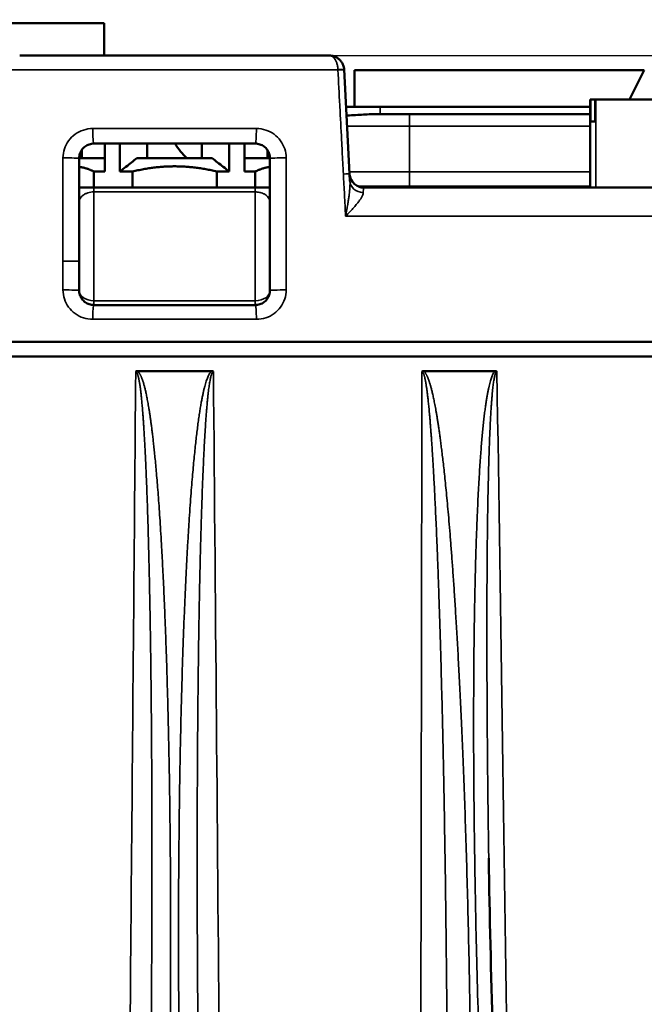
# Model space of a CAD drawing. Header units: millimetres. Extents: x 40 to 2195, y 40 to 1687.
# Tile 67 of 185: x 913 to 956, y 875 to 942. Entities that reach past the tile are written whole.
import ezdxf

# ---------------------------------------------------------------- set-up
doc = ezdxf.new("R2010")
doc.units = ezdxf.units.MM
doc.header["$LTSCALE"] = 8
for name, color, linetype, lineweight in [('Dimension (ISO)', 7, 'Continuous', 25), ('Visible (ISO)', 7, 'Continuous', 50), ('Visible Narrow (ISO)', 7, 'Continuous', 35)]:
    doc.layers.add(name, color=color, linetype=linetype, lineweight=lineweight)
doc.styles.add('Note Text (ANSI)', font='tahoma.ttf')
doc.dimstyles.new('Default (ISO)', dxfattribs={"dimscale": 8, "dimtxt": 1, "dimasz": 2.5, "dimexe": 3.175, "dimexo": 0, "dimgap": 0.762, "dimtad": 1, "dimrnd": 1e-08, "dimzin": 0, "dimdsep": 46, "dimtxsty": 'Note Text (ANSI)', "dimcen": 0.09, "dimdle": 10, "dimclrd": 1, "dimclre": 1, "dimclrt": 1, "dimazin": 0, "dimtfac": 3.5052, "dimtmove": 0, "dimatfit": 3, "dimfxl": 1, "dimtolj": 1, "dimtzin": 0, "dimlwd": -1, "dimlwe": -1, "dimarcsym": 0})

# ---------------------------------------------------------------- blocks, each defined once
blk = doc.blocks.new('*D8')
at = {"layer": 'Defpoints', "color": 0, "transparency": 16777216}
for p in [(974.956, 1044.218), (1111.761, 1044.218), (934.507, 939.218)]:
    blk.add_point(p, dxfattribs=at)
at = {"layer": 'Dimension (ISO)', "color": 1, "transparency": 16777216}
for p, q in [((974.956, 1044.218), (1137.161, 1044.218)), ((1111.761, 959.218), (1111.761, 1024.218)), ((934.507, 939.218), (1137.161, 939.218))]:
    blk.add_line(p, q, dxfattribs=at)
for points in [[(1108.428, 1024.218), (1115.095, 1024.218), (1111.761, 1044.218)], [(1108.428, 959.218), (1115.095, 959.218), (1111.761, 939.218)]]:
    blk.add_solid(points, dxfattribs=at)
at = {"layer": 'Dimension (ISO)', "color": 1, "transparency": 16777216, "insert": (1095.199, 939.473), "char_height": 8, "attachment_point": 1, "rotation": 90, "style": 'Note Text (ANSI)'}
blk.add_mtext('\\A1;105.00 mm [4.134 in]', dxfattribs=at)

msp = doc.modelspace()

# ---------------------------------------------------------------- linework, layer by layer
at = {"layer": 'Visible (ISO)'}
for p, q in [((919.156, 941.418), (890.756, 941.418)), ((919.156, 939.218), (919.156, 941.418)), ((934.507, 939.218), (913.405, 939.218)), ((935.879, 931.159), (935.506, 938.263)), ((955.956, 938.218), (936.206, 938.218)), ((936.206, 935.718), (936.206, 938.218)), ((955.956, 938.218), (954.956, 936.218)), ((952.27, 936.218), (952.27, 936.218)), ((952.27, 936.218), (952.303, 936.218)), ((952.27, 936.218), (952.27, 930.218)), ((952.58, 936.218), (952.303, 936.218)), ((952.632, 936.218), (952.58, 936.218)), ((952.633, 936.218), (952.632, 936.218)), ((952.632, 936.218), (952.632, 934.718)), ((952.633, 936.218), (952.646, 936.218)), ((956.704, 936.218), (952.646, 936.218)), ((937.956, 935.718), (935.64, 935.718)), ((937.956, 935.718), (952.27, 935.718)), ((939.956, 935.218), (937.486, 935.218)), ((939.956, 935.218), (952.27, 935.218)), ((952.633, 934.718), (952.303, 934.718)), ((917.632, 932.218), (917.632, 932.783)), ((918.456, 933.218), (929.456, 933.218)), ((919.197, 931.315), (919.197, 933.218)), ((920.237, 931.315), (920.237, 933.218)), ((922.093, 932.218), (922.093, 933.218)), ((925.82, 932.218), (925.82, 933.218)), ((927.676, 931.315), (927.676, 933.218)), ((928.715, 931.315), (928.715, 933.218)), ((930.281, 932.218), (930.281, 932.783)), ((917.456, 932.218), (917.456, 925.191)), ((919.197, 932.218), (917.456, 932.218)), ((926.52, 932.218), (921.393, 932.218)), ((930.456, 932.218), (928.715, 932.218)), ((930.456, 923.218), (930.456, 932.218)), ((919.197, 931.315), (918.464, 931.315)), ((918.464, 930.218), (918.464, 931.315)), ((921.084, 931.315), (920.237, 931.315)), ((921.084, 930.218), (921.084, 931.315)), ((926.829, 930.218), (926.829, 931.315)), ((927.676, 931.315), (926.829, 931.315)), ((929.449, 931.315), (928.715, 931.315)), ((929.449, 930.218), (929.449, 931.315)), ((935.906, 930.648), (935.879, 931.159)), ((929.456, 930.218), (918.456, 930.218)), ((971.162, 930.218), (936.877, 930.218)), ((936.877, 930.218), (936.877, 930.218)), ((917.456, 929.218), (917.456, 929.218)), ((930.456, 929.218), (930.456, 929.218)), ((917.456, 925.191), (917.456, 923.218)), ((929.456, 922.218), (918.456, 922.218)), ((998.93, 919.718), (848.983, 919.718)), ((998.956, 918.718), (848.956, 918.718)), ((921.425, 917.718), (926.488, 917.718)), ((945.809, 917.718), (940.918, 917.718))]:
    msp.add_line(p, q, dxfattribs=at)
for centre, radius, start, end in [((927.456, 935.218), 4, 210, 228.59038), ((936.877, 931.218), 1, 182.99992, 217.55456)]:
    msp.add_arc(centre, radius, start, end, dxfattribs=at)
for centre, major_axis, ratio, start_param, end_param in [((935.375, 931.218), (-0.415, 0.336), 0.85027, 3.793776, 3.793788), ((918.456, 929.218), (0, 1), 0.000049, 6.283048, 6.283431), ((936.904, 930.701), (-0.999, -0.052), 0.829751, 6.283126, 6.283336)]:
    msp.add_ellipse(centre, major_axis=major_axis, ratio=ratio, start_param=start_param, end_param=end_param, dxfattribs=at)
for points, knots in [([(935.506, 938.263), (935.504, 938.32), (935.496, 938.375), (935.486, 938.424), (935.476, 938.473), (935.463, 938.517), (935.448, 938.558), (935.433, 938.6), (935.416, 938.638), (935.397, 938.675), (935.378, 938.711), (935.358, 938.745), (935.336, 938.777), (935.315, 938.809), (935.292, 938.839), (935.267, 938.868), (935.243, 938.896), (935.217, 938.923), (935.191, 938.948), (935.164, 938.973), (935.136, 938.996), (935.107, 939.018), (935.078, 939.04), (935.047, 939.061), (935.014, 939.08), (934.982, 939.099), (934.948, 939.117), (934.911, 939.133), (934.874, 939.149), (934.834, 939.164), (934.792, 939.176), (934.75, 939.189), (934.705, 939.199), (934.657, 939.206), (934.61, 939.214), (934.56, 939.218), (934.507, 939.218)], [0, 0, 0, 0, 0.083333, 0.083333, 0.083333, 0.166667, 0.166667, 0.166667, 0.25, 0.25, 0.25, 0.333333, 0.333333, 0.333333, 0.416667, 0.416667, 0.416667, 0.5, 0.5, 0.5, 0.583333, 0.583333, 0.583333, 0.666667, 0.666667, 0.666667, 0.75, 0.75, 0.75, 0.833333, 0.833333, 0.833333, 0.916667, 0.916667, 0.916667, 1, 1, 1, 1]), ([(937.486, 935.218), (937.127, 935.218), (936.772, 935.195), (936.233, 935.161), (936.039, 935.149), (935.798, 935.139), (935.732, 935.137), (935.67, 935.136)], [-0.2326113, -0.2326113, -0.2326113, -0.2326113, -0.1189123, -0.1189123, -0.0468694, -0.0468694, -0.0182513, -0.0182513, -0.0182513, -0.0182513]), ([(918.456, 933.218), (918.35, 933.218), (918.244, 933.201), (918.144, 933.168), (918.044, 933.135), (917.949, 933.086), (917.864, 933.023), (917.78, 932.961), (917.705, 932.886), (917.644, 932.801), (917.584, 932.717), (917.536, 932.623), (917.505, 932.524), (917.473, 932.426), (917.456, 932.322), (917.456, 932.218)], [0, 0, 0, 0, 0.2, 0.2, 0.2, 0.4, 0.4, 0.4, 0.6, 0.6, 0.6, 0.8, 0.8, 0.8, 1, 1, 1, 1]), ([(930.456, 932.218), (930.456, 932.321), (930.44, 932.425), (930.408, 932.524), (930.377, 932.623), (930.329, 932.716), (930.269, 932.801), (930.208, 932.886), (930.133, 932.961), (930.049, 933.023), (929.964, 933.086), (929.87, 933.134), (929.769, 933.167), (929.669, 933.2), (929.563, 933.218), (929.456, 933.218)], [0, 0, 0, 0, 0.2, 0.2, 0.2, 0.4, 0.4, 0.4, 0.6, 0.6, 0.6, 0.8, 0.8, 0.8, 1, 1, 1, 1]), ([(917.7, 930.218), (917.68, 930.218), (917.598, 930.218), (917.517, 930.218), (917.456, 930.218)], [0.26458945, 0.26458945, 0.26458945, 0.26458945, 0.28571429, 0.35400807, 0.35400807, 0.35400807, 0.35400807]), ([(918.137, 930.218), (918.106, 930.218), (918.074, 930.218), (918.042, 930.218), (918.042, 930.218)], [0.10995385, 0.10995385, 0.10995385, 0.10995385, 0.14285714, 0.14302681, 0.14302681, 0.14302681, 0.14302681]), ([(929.456, 930.218), (929.612, 930.218), (929.77, 930.218), (930.064, 930.218), (930.204, 930.218), (930.374, 930.218), (930.416, 930.218), (930.456, 930.218)], [0, 0, 0, 0, 0.0468085, 0.0468085, 0.0930232, 0.0930232, 0.1087187, 0.1087187, 0.1087187, 0.1087187]), ([(936.084, 930.608), (936.15, 930.522), (936.231, 930.447), (936.409, 930.328), (936.508, 930.282), (936.697, 930.23), (936.787, 930.218), (936.877, 930.218)], [0, 0, 0, 0, 0.03241683, 0.03241683, 0.06426055, 0.06426055, 0.09117048, 0.09117048, 0.09117048, 0.09117048]), ([(917.456, 923.218), (917.456, 923.122), (917.47, 923.027), (917.497, 922.935), (917.5, 922.927), (917.502, 922.919), (917.504, 922.912), (917.534, 922.819), (917.578, 922.73), (917.633, 922.65), (917.637, 922.644), (917.641, 922.639), (917.644, 922.634), (917.703, 922.553), (917.774, 922.48), (917.854, 922.42), (917.857, 922.417), (917.861, 922.414), (917.865, 922.412), (917.949, 922.349), (918.044, 922.301), (918.144, 922.268), (918.244, 922.235), (918.35, 922.218), (918.456, 922.218)], [0.0000001, 0.0000001, 0.0000001, 0.0000001, 0.1842419, 0.1842419, 0.1842419, 0.2, 0.2, 0.2, 0.3878949, 0.3878949, 0.3878949, 0.4, 0.4, 0.4, 0.5915515, 0.5915515, 0.5915515, 0.6, 0.6, 0.6, 0.8, 0.8, 0.8, 1, 1, 1, 1]), ([(929.456, 922.218), (929.562, 922.218), (929.668, 922.235), (929.768, 922.268), (929.869, 922.3), (929.963, 922.349), (930.048, 922.411), (930.133, 922.474), (930.208, 922.549), (930.268, 922.634), (930.329, 922.719), (930.376, 922.812), (930.408, 922.911), (930.44, 923.01), (930.456, 923.114), (930.456, 923.218)], [0, 0, 0, 0, 0.2, 0.2, 0.2, 0.4, 0.4, 0.4, 0.6, 0.6, 0.6, 0.8, 0.8, 0.8, 1, 1, 1, 1]), ([(921.31, 917.678), (921.319, 917.687), (921.33, 917.695), (921.343, 917.701), (921.346, 917.702), (921.349, 917.704), (921.353, 917.705), (921.362, 917.709), (921.372, 917.712), (921.382, 917.714), (921.396, 917.716), (921.41, 917.718), (921.425, 917.718)], [0, 0, 0, 0, 0.333333, 0.333333, 0.333333, 0.421036, 0.421036, 0.421036, 0.666667, 0.666667, 0.666667, 1, 1, 1, 1]), ([(926.488, 917.718), (926.511, 917.718), (926.532, 917.715), (926.551, 917.708), (926.557, 917.706), (926.564, 917.704), (926.57, 917.701), (926.582, 917.695), (926.593, 917.688), (926.603, 917.678)], [0, 0, 0, 0, 0.5, 0.5, 0.5, 0.6679356, 0.6679356, 0.6679356, 1, 1, 1, 1]), ([(945.809, 917.718), (945.829, 917.718), (945.851, 917.715), (945.889, 917.702), (945.902, 917.693), (945.912, 917.685), (945.921, 917.678), (945.919, 917.678)], [0, 0, 0, 0, 0.00650603, 0.00650603, 0.01273347, 0.01273347, 0.01552946, 0.01552946, 0.01552946, 0.01552946])]:
    msp.add_open_spline(points, degree=3, knots=knots, dxfattribs=at)
for points in [[(921.393, 932.218), (921.274, 932.128), (921.031, 931.941), (920.646, 931.64), (920.375, 931.425), (920.237, 931.315)], [(927.676, 931.315), (927.538, 931.425), (927.268, 931.64), (926.883, 931.94), (926.639, 932.127), (926.52, 932.218)], [(917.7, 930.218), (917.807, 930.218), (917.923, 930.218), (918.042, 930.218)], [(918.137, 930.218), (918.242, 930.218), (918.349, 930.218), (918.456, 930.218)], [(940.806, 917.678), (940.816, 917.687), (940.837, 917.702), (940.874, 917.715), (940.903, 917.718), (940.918, 917.718)], [(945.36, 884.52), (945.42, 880.578), (945.513, 876.636), (945.635, 872.694)]]:
    msp.add_open_spline(points, degree=3, dxfattribs=at)
for points, weights in [([(918.464, 931.315), (917.947, 931.564), (917.456, 931.638)], [1.17861380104, 1.20415273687, 1.21198307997]), ([(926.829, 931.315), (923.956, 932.005), (921.084, 931.315)], [1.17861380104, 1.25227716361, 1.17861380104]), ([(930.456, 931.638), (929.966, 931.564), (929.449, 931.315)], [1.21198307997, 1.20415273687, 1.17861380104])]:
    msp.add_rational_spline(points, weights, degree=2, dxfattribs=at)
at = {"layer": 'Visible Narrow (ISO)'}
for p, q in [((935.082, 938.244), (912.831, 938.244)), ((952.27, 936.218), (952.27, 930.218)), ((952.303, 934.718), (952.303, 936.218)), ((952.58, 934.718), (952.58, 936.218)), ((952.633, 936.218), (952.633, 934.718)), ((952.646, 936.218), (952.646, 930.218)), ((937.956, 935.718), (937.956, 935.218)), ((939.956, 934.418), (939.956, 935.218)), ((918.382, 934.244), (929.531, 934.244)), ((939.956, 934.418), (935.708, 934.418)), ((939.956, 931.298), (939.956, 934.418)), ((939.956, 934.418), (952.27, 934.418)), ((916.355, 932.244), (916.355, 925.218)), ((931.558, 923.244), (931.558, 932.244)), ((935.871, 931.298), (939.956, 931.298)), ((952.27, 931.298), (939.956, 931.298)), ((939.956, 931.298), (939.956, 930.319)), ((929.456, 930.218), (929.456, 929.925)), ((936.008, 930.319), (936.008, 930.319)), ((936.439, 930.319), (939.956, 930.319)), ((952.27, 930.319), (939.956, 930.319)), ((939.956, 930.319), (939.956, 930.218)), ((918.456, 929.925), (918.456, 922.511)), ((929.456, 929.925), (918.456, 929.925)), ((929.456, 922.511), (929.456, 929.925)), ((935.608, 928.27), (972.56, 928.27)), ((916.355, 925.218), (916.355, 923.244)), ((918.456, 922.511), (918.456, 922.218)), ((918.456, 922.511), (929.456, 922.511)), ((929.456, 922.218), (929.456, 922.511)), ((929.531, 921.244), (918.382, 921.244))]:
    msp.add_line(p, q, dxfattribs=at)
for centre, major_axis, ratio, start_param, end_param in [((935.007, 938.244), (0.499, 0.026), 0.044979, 6.283151, 7.701711), ((935.007, 938.231), (0.499, 0.026), 0.018538, 6.28296, 7.702933), ((918.456, 934.218), (0, -1), 0.074734, 4.686219, 6.283185), ((929.456, 934.218), (0, -1), 0.074735, 0, 1.596976), ((916.456, 932.218), (1, 0), 0.026314, 0, 1.672776), ((931.456, 932.218), (-1, 0), 0.026314, 4.610409, 6.283185), ((935.379, 931.133), (0.499, 0.026), 0.018306, 0, 1.41506), ((918.456, 929.218), (0, 1), 0.000049, 0.000246, 0.785301), ((936.904, 930.701), (-0.999, -0.052), 0.829751, 0.000152, 1.429484), ((916.456, 925.191), (1, 0), 0.026313, 0, 1.672521), ((916.456, 923.218), (1, 0), 0.026312, 0, 1.67244), ((918.456, 923.218), (-1, 0), 0.707107, 0, 1.570796), ((929.456, 923.218), (1, 0), 0.707107, 4.712389, 6.283185), ((931.456, 923.218), (-1, 0), 0.026313, 4.610735, 6.283185), ((918.456, 921.218), (0, 1), 0.07439, 0, 1.544616), ((929.456, 921.218), (0, 1), 0.074391, 4.738565, 6.283185)]:
    msp.add_ellipse(centre, major_axis=major_axis, ratio=ratio, start_param=start_param, end_param=end_param, dxfattribs=at)
for points, knots in [([(934.507, 939.218), (934.537, 939.218), (934.566, 939.214), (934.593, 939.206), (934.62, 939.199), (934.646, 939.189), (934.67, 939.176), (934.695, 939.164), (934.717, 939.149), (934.738, 939.133), (934.76, 939.117), (934.779, 939.099), (934.798, 939.08), (934.817, 939.061), (934.834, 939.04), (934.851, 939.018), (934.868, 938.996), (934.884, 938.973), (934.9, 938.948), (934.915, 938.923), (934.93, 938.896), (934.944, 938.868), (934.958, 938.839), (934.971, 938.809), (934.983, 938.777), (934.996, 938.745), (935.008, 938.711), (935.018, 938.675), (935.029, 938.638), (935.039, 938.6), (935.048, 938.558), (935.056, 938.517), (935.064, 938.472), (935.07, 938.424), (935.076, 938.376), (935.08, 938.324), (935.081, 938.27)], [0, 0, 0, 0, 0.0833333, 0.0833333, 0.0833333, 0.1666667, 0.1666667, 0.1666667, 0.25, 0.25, 0.25, 0.3333333, 0.3333333, 0.3333333, 0.4166667, 0.4166667, 0.4166667, 0.5, 0.5, 0.5, 0.5833333, 0.5833333, 0.5833333, 0.6666667, 0.6666667, 0.6666667, 0.75, 0.75, 0.75, 0.8333333, 0.8333333, 0.8333333, 0.9166667, 0.9166667, 0.9166667, 1, 1, 1, 1]), ([(935.081, 938.27), (935.082, 938.266), (935.082, 938.261), (935.082, 938.257), (935.082, 938.253), (935.082, 938.248), (935.082, 938.244)], [0, 0, 0, 0, 0.5, 0.5, 0.5, 1, 1, 1, 1]), ([(935.456, 931.146), (935.443, 931.407), (935.429, 931.667), (935.415, 931.929), (935.388, 932.443), (935.361, 932.958), (935.334, 933.474), (935.294, 934.226), (935.254, 934.98), (935.214, 935.746), (935.212, 935.772), (935.211, 935.798), (935.21, 935.824), (935.168, 936.618), (935.125, 937.426), (935.082, 938.244)], [0, 0, 0, 0, 0.1123865, 0.1123865, 0.1123865, 0.3333333, 0.3333333, 0.3333333, 0.6557076, 0.6557076, 0.6557076, 0.6666667, 0.6666667, 0.6666667, 1, 1, 1, 1]), ([(935.608, 928.27), (935.582, 928.758), (935.557, 929.241), (935.532, 929.721), (935.506, 930.2), (935.481, 930.675), (935.456, 931.146)], [0, 0, 0, 0, 0.5, 0.5, 0.5, 1, 1, 1, 1]), ([(935.906, 930.648), (935.906, 930.632), (935.907, 930.616), (935.908, 930.599), (935.909, 930.546), (935.909, 930.489), (935.908, 930.429), (935.907, 930.399), (935.906, 930.369), (935.905, 930.337), (935.902, 930.284), (935.899, 930.227), (935.894, 930.169), (935.891, 930.123), (935.887, 930.075), (935.882, 930.025), (935.877, 929.975), (935.872, 929.923), (935.866, 929.87), (935.858, 929.804), (935.85, 929.735), (935.84, 929.664), (935.835, 929.621), (935.829, 929.577), (935.822, 929.532), (935.81, 929.443), (935.796, 929.35), (935.78, 929.253), (935.775, 929.22), (935.77, 929.187), (935.765, 929.154), (935.746, 929.038), (935.725, 928.917), (935.703, 928.79), (935.7, 928.771), (935.697, 928.753), (935.693, 928.734), (935.667, 928.587), (935.639, 928.432), (935.608, 928.27)], [0.0000031, 0.0000031, 0.0000031, 0.0000031, 0.0348896, 0.0348896, 0.0348896, 0.1428571, 0.1428571, 0.1428571, 0.1957677, 0.1957677, 0.1957677, 0.2857143, 0.2857143, 0.2857143, 0.3566073, 0.3566073, 0.3566073, 0.4285714, 0.4285714, 0.4285714, 0.5174483, 0.5174483, 0.5174483, 0.5714286, 0.5714286, 0.5714286, 0.678264, 0.678264, 0.678264, 0.7142857, 0.7142857, 0.7142857, 0.8391292, 0.8391292, 0.8391292, 0.8571429, 0.8571429, 0.8571429, 1, 1, 1, 1]), ([(936.877, 930.218), (936.865, 930.218), (936.844, 930.191), (936.82, 930.073), (936.81, 929.947), (936.807, 929.873)], [0.0002272, 0.0002272, 0.0002272, 0.0002272, 0.3333333, 0.6666667, 1, 1, 1, 1]), ([(918.456, 929.925), (918.388, 929.925), (918.318, 929.92), (918.25, 929.909), (918.181, 929.899), (918.114, 929.884), (918.049, 929.863), (917.983, 929.842), (917.92, 929.816), (917.861, 929.786), (917.802, 929.755), (917.749, 929.72), (917.7, 929.68), (917.652, 929.641), (917.609, 929.597), (917.574, 929.55), (917.538, 929.502), (917.509, 929.451), (917.488, 929.395), (917.468, 929.34), (917.456, 929.281), (917.456, 929.218)], [0.0000113, 0.0000113, 0.0000113, 0.0000113, 0.1428571, 0.1428571, 0.1428571, 0.2857143, 0.2857143, 0.2857143, 0.4285714, 0.4285714, 0.4285714, 0.5714286, 0.5714286, 0.5714286, 0.7142857, 0.7142857, 0.7142857, 0.8571429, 0.8571429, 0.8571429, 0.9999096, 0.9999096, 0.9999096, 0.9999096]), ([(930.456, 929.218), (930.456, 929.278), (930.446, 929.335), (930.427, 929.389), (930.426, 929.391), (930.425, 929.393), (930.424, 929.395), (930.404, 929.451), (930.375, 929.502), (930.339, 929.55), (930.338, 929.552), (930.336, 929.553), (930.335, 929.555), (930.3, 929.601), (930.259, 929.643), (930.212, 929.681), (930.207, 929.685), (930.201, 929.69), (930.195, 929.694), (930.151, 929.728), (930.103, 929.759), (930.051, 929.786), (930.04, 929.792), (930.028, 929.798), (930.017, 929.803), (929.968, 929.827), (929.916, 929.847), (929.862, 929.864), (929.845, 929.869), (929.827, 929.875), (929.809, 929.88), (929.76, 929.893), (929.71, 929.903), (929.66, 929.91), (929.637, 929.913), (929.613, 929.916), (929.589, 929.919), (929.545, 929.923), (929.5, 929.925), (929.456, 929.925)], [0.0000903, 0.0000903, 0.0000903, 0.0000903, 0.137249, 0.137249, 0.137249, 0.1428571, 0.1428571, 0.1428571, 0.2857143, 0.2857143, 0.2857143, 0.2911322, 0.2911322, 0.2911322, 0.4285714, 0.4285714, 0.4285714, 0.4450049, 0.4450049, 0.4450049, 0.5714286, 0.5714286, 0.5714286, 0.5987335, 0.5987335, 0.5987335, 0.7142857, 0.7142857, 0.7142857, 0.7529471, 0.7529471, 0.7529471, 0.8571429, 0.8571429, 0.8571429, 0.9068051, 0.9068051, 0.9068051, 1, 1, 1, 1]), ([(936.807, 929.873), (936.805, 929.829), (936.783, 929.733), (936.701, 929.56), (936.571, 929.359), (936.396, 929.132), (936.178, 928.876), (935.917, 928.592), (935.715, 928.381), (935.608, 928.27)], [0.0000033, 0.0000033, 0.0000033, 0.0000033, 0.1428571, 0.2857143, 0.4285714, 0.5714286, 0.7142857, 0.8571429, 1, 1, 1, 1]), ([(916.355, 923.244), (916.355, 923.03), (916.421, 922.625), (916.708, 922.057), (917.161, 921.605), (917.741, 921.312), (918.16, 921.244), (918.382, 921.244)], [0.0000001, 0.0000001, 0.0000001, 0.0000001, 0.2, 0.4, 0.6, 0.8, 1, 1, 1, 1]), ([(929.531, 921.244), (929.752, 921.244), (930.171, 921.312), (930.751, 921.605), (931.204, 922.058), (931.492, 922.623), (931.558, 923.03), (931.558, 923.244)], [0, 0, 0, 0, 0.2, 0.4, 0.6, 0.8, 1, 1, 1, 1]), ([(921.31, 917.678), (921.211, 906.136), (921.111, 894.468), (921.01, 882.784), (920.91, 871.1), (920.81, 859.4), (920.706, 847.355), (920.603, 835.31), (920.497, 822.921), (920.387, 810.144), (920.277, 797.367), (920.164, 784.203), (920.048, 770.665)], [0, 0, 0, 0, 0.25, 0.25, 0.25, 0.5, 0.5, 0.5, 0.75, 0.75, 0.75, 1, 1, 1, 1]), ([(923.659, 872.767), (923.67, 874.022), (923.685, 876.427), (923.69, 879.705), (923.681, 882.707), (923.661, 885.472), (923.632, 888.049), (923.596, 890.451), (923.553, 892.654), (923.507, 894.654), (923.457, 896.479), (923.405, 898.153), (923.352, 899.691), (923.297, 901.102), (923.242, 902.398), (923.187, 903.59), (923.131, 904.687), (923.076, 905.7), (923.021, 906.64), (922.965, 907.518), (922.91, 908.338), (922.855, 909.101), (922.801, 909.807), (922.747, 910.456), (922.696, 911.048), (922.646, 911.586), (922.598, 912.074), (922.552, 912.518), (922.508, 912.921), (922.466, 913.289), (922.425, 913.625), (922.386, 913.936), (922.348, 914.224), (922.31, 914.494), (922.273, 914.747), (922.237, 914.984), (922.202, 915.205), (922.167, 915.412), (922.133, 915.604), (922.099, 915.784), (922.067, 915.951), (922.035, 916.107), (922.003, 916.252), (921.973, 916.387), (921.943, 916.513), (921.913, 916.629), (921.885, 916.737), (921.856, 916.838), (921.829, 916.93), (921.802, 917.016), (921.775, 917.096), (921.749, 917.171), (921.722, 917.24), (921.696, 917.305), (921.67, 917.366), (921.642, 917.424), (921.614, 917.48), (921.583, 917.534), (921.55, 917.585), (921.514, 917.634), (921.474, 917.679), (921.442, 917.706), (921.425, 917.718)], [0, 0, 0, 0, 0.0166667, 0.0333333, 0.05, 0.0666667, 0.0833333, 0.1, 0.1166667, 0.1333333, 0.15, 0.1666667, 0.1833333, 0.2, 0.2166667, 0.2333333, 0.25, 0.2666667, 0.2833333, 0.3, 0.3166667, 0.3333333, 0.35, 0.3666667, 0.3833333, 0.4, 0.4166667, 0.4333333, 0.45, 0.4666667, 0.4833333, 0.5, 0.5166667, 0.5333333, 0.55, 0.5666667, 0.5833333, 0.6, 0.6166667, 0.6333333, 0.65, 0.6666667, 0.6833333, 0.7, 0.7166667, 0.7333333, 0.75, 0.7666667, 0.7833333, 0.8, 0.8166667, 0.8333333, 0.85, 0.8666667, 0.8833333, 0.9, 0.9166667, 0.9333333, 0.95, 0.9666667, 0.9833333, 1, 1, 1, 1]), ([(926.488, 917.718), (926.467, 917.703), (926.447, 917.686), (926.428, 917.666), (926.409, 917.646), (926.391, 917.624), (926.373, 917.599), (926.355, 917.574), (926.338, 917.547), (926.321, 917.517), (926.303, 917.487), (926.286, 917.455), (926.269, 917.42), (926.252, 917.385), (926.235, 917.347), (926.218, 917.307), (926.201, 917.266), (926.183, 917.222), (926.166, 917.175), (926.149, 917.128), (926.131, 917.077), (926.114, 917.024), (926.097, 916.971), (926.079, 916.915), (926.062, 916.856), (926.045, 916.798), (926.028, 916.736), (926.011, 916.672), (925.994, 916.608), (925.977, 916.54), (925.96, 916.47), (925.943, 916.399), (925.926, 916.325), (925.909, 916.248), (925.892, 916.171), (925.875, 916.09), (925.857, 916.005), (925.84, 915.921), (925.823, 915.832), (925.805, 915.739), (925.788, 915.645), (925.77, 915.547), (925.752, 915.442), (925.734, 915.338), (925.715, 915.228), (925.696, 915.112), (925.678, 914.995), (925.658, 914.872), (925.639, 914.743), (925.62, 914.613), (925.6, 914.477), (925.581, 914.336), (925.561, 914.194), (925.541, 914.048), (925.522, 913.897), (925.503, 913.747), (925.484, 913.593), (925.465, 913.436), (925.446, 913.278), (925.427, 913.118), (925.409, 912.953), (925.39, 912.788), (925.372, 912.619), (925.353, 912.443), (925.335, 912.268), (925.316, 912.086), (925.298, 911.898), (925.279, 911.709), (925.26, 911.513), (925.242, 911.309), (925.223, 911.104), (925.204, 910.891), (925.184, 910.668), (925.165, 910.445), (925.146, 910.212), (925.126, 909.968), (925.106, 909.724), (925.086, 909.469), (925.066, 909.201), (925.046, 908.932), (925.025, 908.652), (925.005, 908.358), (924.984, 908.063), (924.963, 907.755), (924.943, 907.432), (924.922, 907.11), (924.901, 906.773), (924.879, 906.42), (924.858, 906.068), (924.837, 905.7), (924.816, 905.317), (924.795, 904.934), (924.774, 904.534), (924.753, 904.118), (924.732, 903.702), (924.711, 903.27), (924.69, 902.818), (924.67, 902.367), (924.649, 901.896), (924.629, 901.402), (924.608, 900.908), (924.588, 900.39), (924.568, 899.844), (924.547, 899.298), (924.527, 898.724), (924.507, 898.116), (924.487, 897.508), (924.468, 896.868), (924.448, 896.189), (924.429, 895.509), (924.41, 894.792), (924.392, 894.033), (924.374, 893.275), (924.357, 892.475), (924.341, 891.643), (924.324, 890.811), (924.31, 889.947), (924.296, 889.055), (924.283, 888.163), (924.271, 887.244), (924.262, 886.29), (924.252, 885.336), (924.243, 884.348), (924.237, 883.318), (924.231, 882.288), (924.227, 881.217), (924.226, 880.101), (924.225, 878.984), (924.226, 877.823), (924.23, 876.602), (924.235, 875.381), (924.242, 874.101), (924.254, 872.767)], [0, 0, 0, 0, 0.022727, 0.022727, 0.022727, 0.045455, 0.045455, 0.045455, 0.068182, 0.068182, 0.068182, 0.090909, 0.090909, 0.090909, 0.113636, 0.113636, 0.113636, 0.136364, 0.136364, 0.136364, 0.159091, 0.159091, 0.159091, 0.181818, 0.181818, 0.181818, 0.204545, 0.204545, 0.204545, 0.227273, 0.227273, 0.227273, 0.25, 0.25, 0.25, 0.272727, 0.272727, 0.272727, 0.295455, 0.295455, 0.295455, 0.318182, 0.318182, 0.318182, 0.340909, 0.340909, 0.340909, 0.363636, 0.363636, 0.363636, 0.386364, 0.386364, 0.386364, 0.409091, 0.409091, 0.409091, 0.431818, 0.431818, 0.431818, 0.454545, 0.454545, 0.454545, 0.477273, 0.477273, 0.477273, 0.5, 0.5, 0.5, 0.522727, 0.522727, 0.522727, 0.545455, 0.545455, 0.545455, 0.568182, 0.568182, 0.568182, 0.590909, 0.590909, 0.590909, 0.613636, 0.613636, 0.613636, 0.636364, 0.636364, 0.636364, 0.659091, 0.659091, 0.659091, 0.681818, 0.681818, 0.681818, 0.704545, 0.704545, 0.704545, 0.727273, 0.727273, 0.727273, 0.75, 0.75, 0.75, 0.772727, 0.772727, 0.772727, 0.795455, 0.795455, 0.795455, 0.818182, 0.818182, 0.818182, 0.840909, 0.840909, 0.840909, 0.863636, 0.863636, 0.863636, 0.886364, 0.886364, 0.886364, 0.909091, 0.909091, 0.909091, 0.931818, 0.931818, 0.931818, 0.954545, 0.954545, 0.954545, 0.977273, 0.977273, 0.977273, 1, 1, 1, 1]), ([(927.869, 770.178), (927.723, 787.137), (927.58, 803.89), (927.441, 819.996), (927.303, 836.103), (927.17, 851.563), (927.032, 867.697), (926.894, 883.83), (926.749, 900.638), (926.603, 917.678)], [0, 0, 0, 0, 0.333333, 0.333333, 0.333333, 0.666667, 0.666667, 0.666667, 1, 1, 1, 1]), ([(940.806, 917.678), (940.788, 906.103), (940.769, 894.4), (940.751, 882.676), (940.732, 870.953), (940.713, 859.209), (940.694, 847.123), (940.662, 827.067), (940.628, 806.042), (940.592, 783.929), (940.585, 779.389), (940.578, 774.806), (940.57, 770.178)], [0, 0, 0, 0, 0.25, 0.25, 0.25, 0.5, 0.5, 0.5, 0.914837, 0.914837, 0.914837, 1, 1, 1, 1]), ([(942.514, 872.665), (942.505, 873.916), (942.496, 875.115), (942.485, 876.259), (942.474, 877.404), (942.463, 878.493), (942.451, 879.536), (942.439, 880.58), (942.426, 881.578), (942.413, 882.536), (942.4, 883.494), (942.386, 884.413), (942.372, 885.3), (942.358, 886.187), (942.344, 887.043), (942.329, 887.87), (942.314, 888.697), (942.299, 889.496), (942.284, 890.261), (942.268, 891.027), (942.253, 891.76), (942.238, 892.459), (942.222, 893.158), (942.207, 893.824), (942.192, 894.46), (942.177, 895.097), (942.161, 895.704), (942.146, 896.287), (942.131, 896.869), (942.116, 897.427), (942.101, 897.962), (942.086, 898.498), (942.072, 899.011), (942.057, 899.504), (942.042, 899.997), (942.028, 900.47), (942.013, 900.924), (941.999, 901.378), (941.984, 901.813), (941.97, 902.23), (941.956, 902.648), (941.942, 903.049), (941.928, 903.434), (941.915, 903.819), (941.901, 904.188), (941.887, 904.543), (941.874, 904.898), (941.861, 905.239), (941.848, 905.568), (941.834, 905.896), (941.821, 906.213), (941.809, 906.517), (941.796, 906.822), (941.783, 907.116), (941.77, 907.399), (941.758, 907.682), (941.745, 907.955), (941.733, 908.217), (941.721, 908.48), (941.709, 908.732), (941.697, 908.974), (941.685, 909.216), (941.673, 909.448), (941.662, 909.67), (941.65, 909.893), (941.639, 910.106), (941.628, 910.309), (941.617, 910.512), (941.606, 910.707), (941.596, 910.892), (941.585, 911.078), (941.575, 911.255), (941.565, 911.424), (941.555, 911.593), (941.545, 911.754), (941.535, 911.907), (941.526, 912.061), (941.516, 912.208), (941.507, 912.348), (941.498, 912.488), (941.489, 912.622), (941.481, 912.75), (941.472, 912.878), (941.464, 913), (941.455, 913.118), (941.447, 913.235), (941.439, 913.347), (941.431, 913.455), (941.423, 913.563), (941.415, 913.666), (941.408, 913.766), (941.4, 913.866), (941.392, 913.963), (941.385, 914.056), (941.378, 914.15), (941.37, 914.24), (941.363, 914.328), (941.356, 914.415), (941.348, 914.5), (941.341, 914.582), (941.334, 914.664), (941.327, 914.743), (941.32, 914.82), (941.313, 914.897), (941.307, 914.971), (941.3, 915.043), (941.293, 915.115), (941.287, 915.184), (941.28, 915.251), (941.273, 915.318), (941.267, 915.383), (941.261, 915.445), (941.254, 915.508), (941.248, 915.568), (941.242, 915.627), (941.235, 915.685), (941.229, 915.741), (941.223, 915.796), (941.217, 915.85), (941.211, 915.903), (941.205, 915.953), (941.199, 916.004), (941.194, 916.053), (941.188, 916.1), (941.182, 916.147), (941.176, 916.193), (941.171, 916.237), (941.165, 916.281), (941.16, 916.323), (941.154, 916.364), (941.149, 916.405), (941.143, 916.444), (941.138, 916.482), (941.133, 916.52), (941.128, 916.556), (941.122, 916.591), (941.117, 916.627), (941.112, 916.661), (941.107, 916.693), (941.102, 916.726), (941.097, 916.757), (941.092, 916.787), (941.087, 916.818), (941.083, 916.847), (941.078, 916.875), (941.073, 916.903), (941.068, 916.93), (941.064, 916.957), (941.059, 916.983), (941.054, 917.008), (941.05, 917.032), (941.045, 917.057), (941.04, 917.08), (941.036, 917.103), (941.031, 917.126), (941.027, 917.148), (941.022, 917.169), (941.017, 917.191), (941.013, 917.211), (941.008, 917.232), (941.004, 917.252), (940.999, 917.271), (940.994, 917.291), (940.99, 917.31), (940.985, 917.328), (940.98, 917.347), (940.975, 917.365), (940.97, 917.383), (940.965, 917.401), (940.96, 917.419), (940.955, 917.436), (940.949, 917.453), (940.944, 917.47), (940.938, 917.487), (940.932, 917.504), (940.926, 917.52), (940.92, 917.536), (940.913, 917.552), (940.907, 917.567), (940.9, 917.582), (940.892, 917.597), (940.885, 917.611), (940.876, 917.625), (940.867, 917.637), (940.858, 917.649), (940.849, 917.659), (940.839, 917.667), (940.829, 917.674), (940.818, 917.678), (940.806, 917.678)], [0, 0, 0, 0, 0.015873, 0.015873, 0.015873, 0.031746, 0.031746, 0.031746, 0.047619, 0.047619, 0.047619, 0.063492, 0.063492, 0.063492, 0.079365, 0.079365, 0.079365, 0.095238, 0.095238, 0.095238, 0.111111, 0.111111, 0.111111, 0.126984, 0.126984, 0.126984, 0.142857, 0.142857, 0.142857, 0.15873, 0.15873, 0.15873, 0.174603, 0.174603, 0.174603, 0.190476, 0.190476, 0.190476, 0.206349, 0.206349, 0.206349, 0.222222, 0.222222, 0.222222, 0.238095, 0.238095, 0.238095, 0.253968, 0.253968, 0.253968, 0.269841, 0.269841, 0.269841, 0.285714, 0.285714, 0.285714, 0.301587, 0.301587, 0.301587, 0.31746, 0.31746, 0.31746, 0.333333, 0.333333, 0.333333, 0.349206, 0.349206, 0.349206, 0.365079, 0.365079, 0.365079, 0.380952, 0.380952, 0.380952, 0.396825, 0.396825, 0.396825, 0.412698, 0.412698, 0.412698, 0.428571, 0.428571, 0.428571, 0.444444, 0.444444, 0.444444, 0.460317, 0.460317, 0.460317, 0.47619, 0.47619, 0.47619, 0.492063, 0.492063, 0.492063, 0.507937, 0.507937, 0.507937, 0.52381, 0.52381, 0.52381, 0.539683, 0.539683, 0.539683, 0.555556, 0.555556, 0.555556, 0.571429, 0.571429, 0.571429, 0.587302, 0.587302, 0.587302, 0.603175, 0.603175, 0.603175, 0.619048, 0.619048, 0.619048, 0.634921, 0.634921, 0.634921, 0.650794, 0.650794, 0.650794, 0.666667, 0.666667, 0.666667, 0.68254, 0.68254, 0.68254, 0.698413, 0.698413, 0.698413, 0.714286, 0.714286, 0.714286, 0.730159, 0.730159, 0.730159, 0.746032, 0.746032, 0.746032, 0.761905, 0.761905, 0.761905, 0.777778, 0.777778, 0.777778, 0.793651, 0.793651, 0.793651, 0.809524, 0.809524, 0.809524, 0.825397, 0.825397, 0.825397, 0.84127, 0.84127, 0.84127, 0.857143, 0.857143, 0.857143, 0.873016, 0.873016, 0.873016, 0.888889, 0.888889, 0.888889, 0.904762, 0.904762, 0.904762, 0.920635, 0.920635, 0.920635, 0.936508, 0.936508, 0.936508, 0.952381, 0.952381, 0.952381, 0.968254, 0.968254, 0.968254, 0.984127, 0.984127, 0.984127, 1, 1, 1, 1]), ([(944.1, 872.767), (944.082, 874.018), (944.063, 875.217), (944.041, 876.362), (944.02, 877.506), (943.997, 878.595), (943.973, 879.639), (943.949, 880.683), (943.923, 881.681), (943.897, 882.639), (943.871, 883.597), (943.844, 884.516), (943.816, 885.403), (943.789, 886.29), (943.76, 887.146), (943.731, 887.973), (943.702, 888.8), (943.672, 889.599), (943.642, 890.365), (943.612, 891.13), (943.582, 891.863), (943.552, 892.562), (943.522, 893.261), (943.492, 893.926), (943.463, 894.562), (943.433, 895.199), (943.404, 895.806), (943.374, 896.388), (943.345, 896.971), (943.316, 897.528), (943.287, 898.063), (943.258, 898.598), (943.229, 899.111), (943.2, 899.604), (943.172, 900.097), (943.144, 900.57), (943.116, 901.023), (943.088, 901.477), (943.06, 901.912), (943.033, 902.329), (943.006, 902.747), (942.979, 903.147), (942.952, 903.532), (942.925, 903.916), (942.899, 904.285), (942.873, 904.64), (942.847, 904.995), (942.821, 905.336), (942.796, 905.664), (942.77, 905.993), (942.745, 906.309), (942.721, 906.613), (942.696, 906.918), (942.671, 907.211), (942.647, 907.494), (942.623, 907.777), (942.599, 908.05), (942.575, 908.312), (942.552, 908.574), (942.528, 908.826), (942.505, 909.067), (942.483, 909.309), (942.46, 909.541), (942.438, 909.763), (942.416, 909.985), (942.394, 910.198), (942.373, 910.401), (942.352, 910.604), (942.331, 910.798), (942.311, 910.983), (942.291, 911.169), (942.271, 911.345), (942.252, 911.514), (942.232, 911.683), (942.214, 911.843), (942.195, 911.997), (942.177, 912.151), (942.159, 912.297), (942.142, 912.437), (942.124, 912.577), (942.107, 912.711), (942.091, 912.838), (942.074, 912.966), (942.058, 913.088), (942.042, 913.205), (942.026, 913.322), (942.011, 913.434), (941.996, 913.542), (941.98, 913.65), (941.965, 913.753), (941.951, 913.853), (941.936, 913.953), (941.922, 914.049), (941.907, 914.142), (941.893, 914.236), (941.879, 914.326), (941.865, 914.413), (941.851, 914.501), (941.838, 914.585), (941.824, 914.667), (941.811, 914.749), (941.797, 914.829), (941.784, 914.905), (941.771, 914.982), (941.758, 915.056), (941.745, 915.128), (941.732, 915.199), (941.719, 915.269), (941.707, 915.336), (941.694, 915.403), (941.682, 915.467), (941.669, 915.53), (941.657, 915.592), (941.645, 915.652), (941.633, 915.711), (941.621, 915.769), (941.61, 915.825), (941.598, 915.879), (941.587, 915.934), (941.575, 915.986), (941.564, 916.037), (941.553, 916.087), (941.542, 916.136), (941.531, 916.183), (941.52, 916.23), (941.509, 916.276), (941.498, 916.32), (941.487, 916.363), (941.477, 916.406), (941.467, 916.446), (941.456, 916.487), (941.446, 916.526), (941.436, 916.564), (941.426, 916.602), (941.416, 916.638), (941.406, 916.674), (941.396, 916.709), (941.386, 916.742), (941.377, 916.775), (941.367, 916.808), (941.358, 916.839), (941.348, 916.869), (941.339, 916.899), (941.33, 916.929), (941.321, 916.957), (941.312, 916.985), (941.303, 917.012), (941.294, 917.038), (941.285, 917.064), (941.276, 917.089), (941.267, 917.114), (941.258, 917.138), (941.249, 917.161), (941.241, 917.184), (941.232, 917.207), (941.223, 917.229), (941.214, 917.25), (941.206, 917.272), (941.197, 917.292), (941.188, 917.313), (941.18, 917.333), (941.171, 917.352), (941.162, 917.371), (941.153, 917.391), (941.144, 917.409), (941.134, 917.428), (941.125, 917.446), (941.116, 917.464), (941.106, 917.482), (941.096, 917.5), (941.086, 917.517), (941.076, 917.534), (941.065, 917.551), (941.054, 917.568), (941.043, 917.584), (941.032, 917.601), (941.02, 917.617), (941.007, 917.633), (940.994, 917.648), (940.981, 917.663), (940.966, 917.678), (940.951, 917.692), (940.936, 917.706), (940.918, 917.718)], [0, 0, 0, 0, 0.0163934, 0.0163934, 0.0163934, 0.0327869, 0.0327869, 0.0327869, 0.0491803, 0.0491803, 0.0491803, 0.0655738, 0.0655738, 0.0655738, 0.0819672, 0.0819672, 0.0819672, 0.0983607, 0.0983607, 0.0983607, 0.1147541, 0.1147541, 0.1147541, 0.1311475, 0.1311475, 0.1311475, 0.147541, 0.147541, 0.147541, 0.1639344, 0.1639344, 0.1639344, 0.1803279, 0.1803279, 0.1803279, 0.1967213, 0.1967213, 0.1967213, 0.2131148, 0.2131148, 0.2131148, 0.2295082, 0.2295082, 0.2295082, 0.2459016, 0.2459016, 0.2459016, 0.2622951, 0.2622951, 0.2622951, 0.2786885, 0.2786885, 0.2786885, 0.295082, 0.295082, 0.295082, 0.3114754, 0.3114754, 0.3114754, 0.3278689, 0.3278689, 0.3278689, 0.3442623, 0.3442623, 0.3442623, 0.3606557, 0.3606557, 0.3606557, 0.3770492, 0.3770492, 0.3770492, 0.3934426, 0.3934426, 0.3934426, 0.4098361, 0.4098361, 0.4098361, 0.4262295, 0.4262295, 0.4262295, 0.442623, 0.442623, 0.442623, 0.4590164, 0.4590164, 0.4590164, 0.4754098, 0.4754098, 0.4754098, 0.4918033, 0.4918033, 0.4918033, 0.5081967, 0.5081967, 0.5081967, 0.5245902, 0.5245902, 0.5245902, 0.5409836, 0.5409836, 0.5409836, 0.557377, 0.557377, 0.557377, 0.5737705, 0.5737705, 0.5737705, 0.5901639, 0.5901639, 0.5901639, 0.6065574, 0.6065574, 0.6065574, 0.6229508, 0.6229508, 0.6229508, 0.6393443, 0.6393443, 0.6393443, 0.6557377, 0.6557377, 0.6557377, 0.6721311, 0.6721311, 0.6721311, 0.6885246, 0.6885246, 0.6885246, 0.704918, 0.704918, 0.704918, 0.7213115, 0.7213115, 0.7213115, 0.7377049, 0.7377049, 0.7377049, 0.7540984, 0.7540984, 0.7540984, 0.7704918, 0.7704918, 0.7704918, 0.7868852, 0.7868852, 0.7868852, 0.8032787, 0.8032787, 0.8032787, 0.8196721, 0.8196721, 0.8196721, 0.8360656, 0.8360656, 0.8360656, 0.852459, 0.852459, 0.852459, 0.8688525, 0.8688525, 0.8688525, 0.8852459, 0.8852459, 0.8852459, 0.9016393, 0.9016393, 0.9016393, 0.9180328, 0.9180328, 0.9180328, 0.9344262, 0.9344262, 0.9344262, 0.9508197, 0.9508197, 0.9508197, 0.9672131, 0.9672131, 0.9672131, 0.9836066, 0.9836066, 0.9836066, 0.9999926, 0.9999926, 0.9999926, 0.9999926]), ([(945.809, 917.718), (945.787, 917.702), (945.768, 917.683), (945.749, 917.661), (945.73, 917.639), (945.712, 917.615), (945.694, 917.587), (945.677, 917.56), (945.66, 917.53), (945.643, 917.497), (945.626, 917.464), (945.609, 917.429), (945.593, 917.39), (945.576, 917.351), (945.56, 917.309), (945.544, 917.264), (945.527, 917.219), (945.511, 917.171), (945.495, 917.12), (945.479, 917.069), (945.463, 917.015), (945.448, 916.958), (945.432, 916.901), (945.416, 916.842), (945.401, 916.78), (945.386, 916.717), (945.371, 916.652), (945.355, 916.583), (945.34, 916.514), (945.325, 916.442), (945.31, 916.367), (945.295, 916.291), (945.28, 916.212), (945.265, 916.129), (945.25, 916.047), (945.235, 915.96), (945.22, 915.869), (945.205, 915.777), (945.19, 915.681), (945.175, 915.58), (945.159, 915.478), (945.144, 915.371), (945.128, 915.257), (945.113, 915.143), (945.097, 915.022), (945.081, 914.895), (945.065, 914.768), (945.049, 914.634), (945.033, 914.495), (945.017, 914.355), (945.001, 914.209), (944.985, 914.06), (944.97, 913.91), (944.955, 913.756), (944.94, 913.6), (944.925, 913.443), (944.91, 913.283), (944.896, 913.119), (944.881, 912.955), (944.867, 912.786), (944.853, 912.612), (944.839, 912.438), (944.825, 912.258), (944.811, 912.071), (944.797, 911.884), (944.783, 911.69), (944.77, 911.487), (944.756, 911.284), (944.742, 911.073), (944.728, 910.852), (944.715, 910.631), (944.701, 910.401), (944.687, 910.159), (944.673, 909.917), (944.66, 909.663), (944.646, 909.397), (944.633, 909.131), (944.619, 908.853), (944.606, 908.56), (944.592, 908.268), (944.579, 907.962), (944.566, 907.641), (944.553, 907.32), (944.54, 906.984), (944.527, 906.632), (944.514, 906.281), (944.502, 905.914), (944.49, 905.532), (944.478, 905.149), (944.466, 904.75), (944.455, 904.334), (944.444, 903.918), (944.433, 903.485), (944.423, 903.033), (944.413, 902.582), (944.404, 902.111), (944.395, 901.617), (944.386, 901.124), (944.378, 900.607), (944.37, 900.061), (944.362, 899.515), (944.356, 898.941), (944.35, 898.334), (944.344, 897.726), (944.339, 897.086), (944.336, 896.406), (944.332, 895.727), (944.33, 895.008), (944.329, 894.247), (944.328, 893.486), (944.329, 892.682), (944.332, 891.845), (944.335, 891.007), (944.34, 890.135), (944.347, 889.234), (944.354, 888.334), (944.364, 887.405), (944.376, 886.442), (944.387, 885.478), (944.402, 884.48), (944.419, 883.439), (944.436, 882.398), (944.457, 881.316), (944.481, 880.187), (944.505, 879.058), (944.532, 877.883), (944.564, 876.648), (944.596, 875.413), (944.633, 874.117), (944.675, 872.767)], [0.0000412, 0.0000412, 0.0000412, 0.0000412, 0.0232558, 0.0232558, 0.0232558, 0.0465116, 0.0465116, 0.0465116, 0.0697674, 0.0697674, 0.0697674, 0.0930233, 0.0930233, 0.0930233, 0.1162791, 0.1162791, 0.1162791, 0.1395349, 0.1395349, 0.1395349, 0.1627907, 0.1627907, 0.1627907, 0.1860465, 0.1860465, 0.1860465, 0.2093023, 0.2093023, 0.2093023, 0.2325581, 0.2325581, 0.2325581, 0.255814, 0.255814, 0.255814, 0.2790698, 0.2790698, 0.2790698, 0.3023256, 0.3023256, 0.3023256, 0.3255814, 0.3255814, 0.3255814, 0.3488372, 0.3488372, 0.3488372, 0.372093, 0.372093, 0.372093, 0.3953488, 0.3953488, 0.3953488, 0.4186047, 0.4186047, 0.4186047, 0.4418605, 0.4418605, 0.4418605, 0.4651163, 0.4651163, 0.4651163, 0.4883721, 0.4883721, 0.4883721, 0.5116279, 0.5116279, 0.5116279, 0.5348837, 0.5348837, 0.5348837, 0.5581395, 0.5581395, 0.5581395, 0.5813953, 0.5813953, 0.5813953, 0.6046512, 0.6046512, 0.6046512, 0.627907, 0.627907, 0.627907, 0.6511628, 0.6511628, 0.6511628, 0.6744186, 0.6744186, 0.6744186, 0.6976744, 0.6976744, 0.6976744, 0.7209302, 0.7209302, 0.7209302, 0.744186, 0.744186, 0.744186, 0.7674419, 0.7674419, 0.7674419, 0.7906977, 0.7906977, 0.7906977, 0.8139535, 0.8139535, 0.8139535, 0.8372093, 0.8372093, 0.8372093, 0.8604651, 0.8604651, 0.8604651, 0.8837209, 0.8837209, 0.8837209, 0.9069767, 0.9069767, 0.9069767, 0.9302326, 0.9302326, 0.9302326, 0.9534884, 0.9534884, 0.9534884, 0.9767442, 0.9767442, 0.9767442, 1, 1, 1, 1]), ([(945.919, 917.678), (945.907, 917.678), (945.895, 917.673), (945.883, 917.663), (945.872, 917.653), (945.86, 917.638), (945.85, 917.62), (945.839, 917.602), (945.83, 917.581), (945.82, 917.558), (945.811, 917.534), (945.802, 917.508), (945.793, 917.479), (945.784, 917.45), (945.776, 917.418), (945.767, 917.383), (945.759, 917.349), (945.75, 917.312), (945.742, 917.271), (945.734, 917.23), (945.726, 917.187), (945.718, 917.14), (945.709, 917.093), (945.701, 917.044), (945.693, 916.991), (945.686, 916.939), (945.678, 916.883), (945.67, 916.825), (945.662, 916.768), (945.655, 916.707), (945.647, 916.643), (945.64, 916.579), (945.632, 916.513), (945.625, 916.442), (945.618, 916.372), (945.61, 916.299), (945.603, 916.222), (945.596, 916.145), (945.588, 916.065), (945.581, 915.981), (945.574, 915.896), (945.567, 915.808), (945.56, 915.715), (945.552, 915.622), (945.545, 915.524), (945.538, 915.42), (945.531, 915.316), (945.523, 915.206), (945.516, 915.09), (945.509, 914.974), (945.501, 914.851), (945.494, 914.722), (945.486, 914.592), (945.479, 914.457), (945.472, 914.315), (945.464, 914.174), (945.457, 914.028), (945.45, 913.878), (945.443, 913.728), (945.437, 913.574), (945.43, 913.417), (945.423, 913.261), (945.417, 913.1), (945.411, 912.936), (945.404, 912.771), (945.398, 912.602), (945.392, 912.427), (945.386, 912.252), (945.38, 912.071), (945.374, 911.882), (945.368, 911.694), (945.363, 911.499), (945.357, 911.295), (945.351, 911.091), (945.346, 910.878), (945.34, 910.655), (945.335, 910.433), (945.329, 910.2), (945.324, 909.956), (945.318, 909.713), (945.313, 909.458), (945.308, 909.19), (945.303, 908.922), (945.298, 908.642), (945.293, 908.348), (945.288, 908.054), (945.283, 907.746), (945.279, 907.423), (945.274, 907.101), (945.27, 906.763), (945.266, 906.411), (945.262, 906.059), (945.258, 905.691), (945.255, 905.307), (945.251, 904.924), (945.248, 904.524), (945.246, 904.108), (945.243, 903.691), (945.24, 903.258), (945.238, 902.806), (945.237, 902.354), (945.235, 901.883), (945.234, 901.389), (945.233, 900.895), (945.233, 900.377), (945.233, 899.831), (945.233, 899.285), (945.233, 898.71), (945.235, 898.103), (945.236, 897.495), (945.239, 896.854), (945.242, 896.175), (945.245, 895.495), (945.249, 894.777), (945.254, 894.018), (945.259, 893.258), (945.266, 892.457), (945.273, 891.622), (945.281, 890.788), (945.29, 889.92), (945.3, 889.024), (945.311, 888.129), (945.322, 887.205), (945.336, 886.247), (945.343, 885.684), (945.352, 885.109), (945.36, 884.52)], [0.0000089, 0.0000089, 0.0000089, 0.0000089, 0.0222222, 0.0222222, 0.0222222, 0.0444444, 0.0444444, 0.0444444, 0.0666667, 0.0666667, 0.0666667, 0.0888889, 0.0888889, 0.0888889, 0.1111111, 0.1111111, 0.1111111, 0.1333333, 0.1333333, 0.1333333, 0.1555556, 0.1555556, 0.1555556, 0.1777778, 0.1777778, 0.1777778, 0.2, 0.2, 0.2, 0.2222222, 0.2222222, 0.2222222, 0.2444444, 0.2444444, 0.2444444, 0.2666667, 0.2666667, 0.2666667, 0.2888889, 0.2888889, 0.2888889, 0.3111111, 0.3111111, 0.3111111, 0.3333333, 0.3333333, 0.3333333, 0.3555556, 0.3555556, 0.3555556, 0.3777778, 0.3777778, 0.3777778, 0.4, 0.4, 0.4, 0.4222222, 0.4222222, 0.4222222, 0.4444444, 0.4444444, 0.4444444, 0.4666667, 0.4666667, 0.4666667, 0.4888889, 0.4888889, 0.4888889, 0.5111111, 0.5111111, 0.5111111, 0.5333333, 0.5333333, 0.5333333, 0.5555556, 0.5555556, 0.5555556, 0.5777778, 0.5777778, 0.5777778, 0.6, 0.6, 0.6, 0.6222222, 0.6222222, 0.6222222, 0.6444444, 0.6444444, 0.6444444, 0.6666667, 0.6666667, 0.6666667, 0.6888889, 0.6888889, 0.6888889, 0.7111111, 0.7111111, 0.7111111, 0.7333333, 0.7333333, 0.7333333, 0.7555556, 0.7555556, 0.7555556, 0.7777778, 0.7777778, 0.7777778, 0.8, 0.8, 0.8, 0.8222222, 0.8222222, 0.8222222, 0.8444444, 0.8444444, 0.8444444, 0.8666667, 0.8666667, 0.8666667, 0.8888889, 0.8888889, 0.8888889, 0.9111111, 0.9111111, 0.9111111, 0.9241745, 0.9241745, 0.9241745, 0.9241745]), ([(947.493, 812.664), (947.454, 815.219), (947.416, 817.76), (947.378, 820.284), (947.138, 836.323), (946.908, 851.711), (946.667, 867.793), (946.426, 883.876), (946.175, 900.654), (945.919, 917.678)], [0.2808652, 0.2808652, 0.2808652, 0.2808652, 0.3333333, 0.3333333, 0.3333333, 0.6666667, 0.6666667, 0.6666667, 0.9999993, 0.9999993, 0.9999993, 0.9999993])]:
    msp.add_open_spline(points, degree=3, knots=knots, dxfattribs=at)
for points in [[(918.382, 934.244), (918.16, 934.244), (917.74, 934.176), (917.16, 933.882), (916.708, 933.43), (916.421, 932.865), (916.355, 932.458), (916.355, 932.244)], [(931.558, 932.244), (931.558, 932.458), (931.492, 932.863), (931.205, 933.43), (930.753, 933.882), (930.174, 934.175), (929.754, 934.244), (929.531, 934.244)], [(922.364, 872.665), (922.375, 873.919), (922.392, 876.323), (922.408, 879.597), (922.416, 882.598), (922.417, 885.362), (922.412, 887.937), (922.402, 890.338), (922.389, 892.541), (922.373, 894.541), (922.354, 896.367), (922.334, 898.041), (922.312, 899.579), (922.289, 900.991), (922.265, 902.288), (922.241, 903.481), (922.216, 904.579), (922.191, 905.593), (922.166, 906.534), (922.14, 907.412), (922.115, 908.233), (922.089, 908.997), (922.063, 909.704), (922.038, 910.354), (922.013, 910.948), (921.989, 911.487), (921.966, 911.977), (921.943, 912.421), (921.922, 912.826), (921.901, 913.194), (921.881, 913.532), (921.862, 913.843), (921.843, 914.132), (921.824, 914.403), (921.806, 914.656), (921.788, 914.893), (921.77, 915.115), (921.752, 915.322), (921.735, 915.515), (921.718, 915.695), (921.702, 915.863), (921.686, 916.02), (921.67, 916.165), (921.654, 916.301), (921.639, 916.427), (921.624, 916.544), (921.609, 916.652), (921.595, 916.753), (921.581, 916.846), (921.567, 916.932), (921.553, 917.012), (921.539, 917.087), (921.526, 917.156), (921.512, 917.222), (921.499, 917.283), (921.485, 917.341), (921.47, 917.397), (921.454, 917.451), (921.437, 917.502), (921.419, 917.551), (921.398, 917.596), (921.374, 917.637), (921.344, 917.669), (921.322, 917.678), (921.31, 917.678)], [(926.603, 917.678), (926.591, 917.678), (926.568, 917.67), (926.534, 917.631), (926.504, 917.576), (926.476, 917.505), (926.449, 917.421), (926.423, 917.321), (926.397, 917.205), (926.37, 917.07), (926.343, 916.916), (926.317, 916.746), (926.291, 916.56), (926.265, 916.356), (926.239, 916.132), (926.213, 915.887), (926.187, 915.618), (926.16, 915.319), (926.132, 914.984), (926.104, 914.611), (926.074, 914.2), (926.046, 913.758), (926.018, 913.296), (925.99, 912.814), (925.963, 912.304), (925.937, 911.758), (925.91, 911.167), (925.882, 910.525), (925.854, 909.823), (925.826, 909.054), (925.797, 908.208), (925.768, 907.281), (925.739, 906.267), (925.711, 905.163), (925.683, 903.964), (925.655, 902.665), (925.628, 901.252), (925.603, 899.698), (925.578, 897.973), (925.555, 896.05), (925.534, 893.898), (925.517, 891.503), (925.504, 888.918), (925.497, 886.169), (925.496, 883.214), (925.503, 880.012), (925.519, 876.542), (925.538, 873.993), (925.549, 872.665)]]:
    msp.add_open_spline(points, degree=3, dxfattribs=at)

# ---------------------------------------------------------------- dimensions: what is measured, and where the dimension line sits
at = {"layer": 'Dimension (ISO)', "color": 1, "true_color": 0xff0000}
dim = msp.add_linear_dim(base=(1111.761, 1044.218), p1=(934.507, 939.218), p2=(974.956, 1044.218), angle=270, text='<> mm [4.134 in]', dimstyle='Default (ISO)', override={"dimgap": 0.762, "dimdec": 2, "dimpost": '', "dimtol": 0, "dimlim": 0, "dimtp": 0, "dimtm": 0, "dimtdec": 2, "dimtofl": 0, "dimatfit": 1}, dxfattribs=at)
dim.commit()
dim.dimension.update_dxf_attribs({"geometry": '*D8', "text_midpoint": (1111.761, 991.718), "dimtype": 160})

doc.saveas('drawing.dxf')
